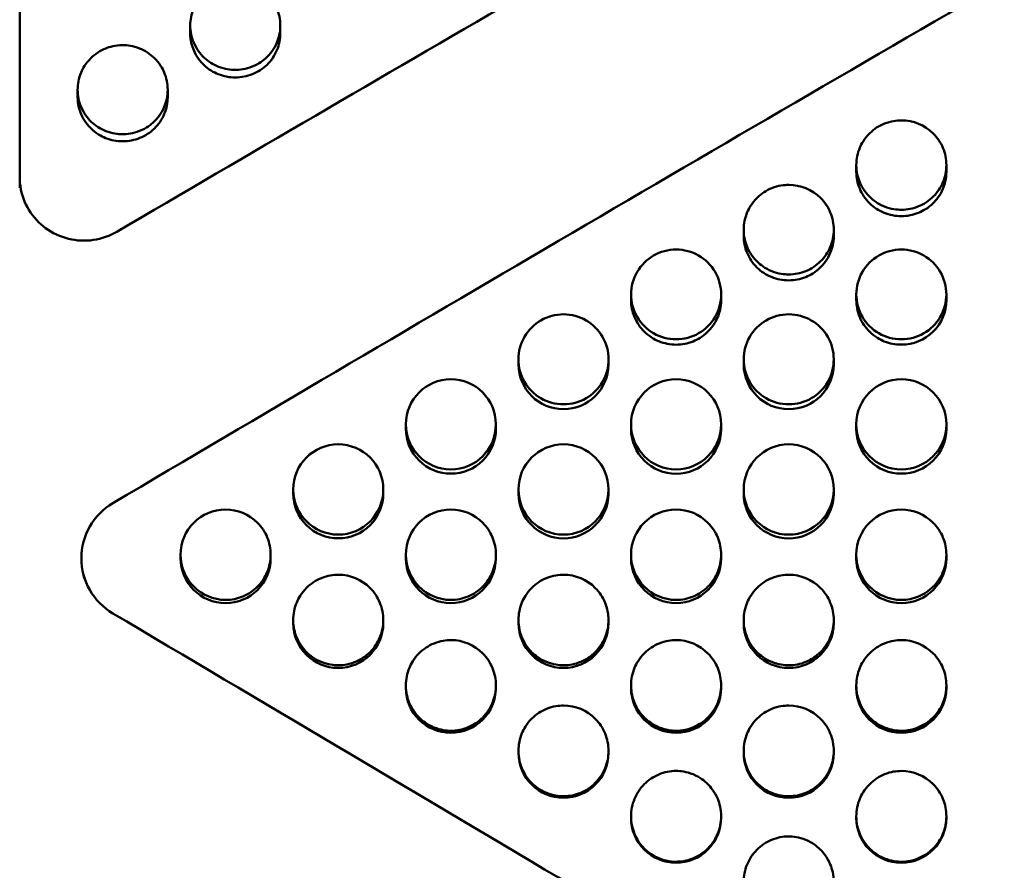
# Model space of a CAD drawing. Header units: millimetres. Extents: x 0 to 420, y 0 to 297.
# Tile 51 of 93: x 188.47 to 196.12, y 176.51 to 183.11. Entities that reach past the tile are written whole.
import ezdxf

# ---------------------------------------------------------------- set-up
doc = ezdxf.new("R2010")
doc.units = ezdxf.units.MM
doc.header["$LTSCALE"] = 0.75
doc.layers.add('Visible', color=7, linetype='Continuous', lineweight=50)

msp = doc.modelspace()

# ---------------------------------------------------------------- linework, layer by layer
at = {"layer": 'Visible', "extrusion": (0, 1, 0)}
for p, q in [((188.4699, 188.9094), (188.4699, 181.891)), ((189.795, 183.0076), (189.795, 183.0693)), ((190.4948, 183.0694), (190.4948, 183.0077)), ((188.92, 182.5125), (188.92, 182.57)), ((189.6198, 182.5701), (189.6198, 182.5126)), ((194.97, 181.9321), (194.97, 181.9848)), ((195.6698, 181.9847), (195.6698, 181.932)), ((188.4699, 181.8096), (188.4699, 181.891)), ((194.095, 181.4342), (194.095, 181.4827)), ((194.7948, 181.4826), (194.7948, 181.4341)), ((193.22, 180.9351), (193.22, 180.9795)), ((193.9198, 180.9794), (193.9198, 180.935)), ((194.97, 180.9372), (194.97, 180.9816)), ((195.6698, 180.9815), (195.6698, 180.9371)), ((192.345, 180.4349), (192.345, 180.4752)), ((193.0448, 180.4751), (193.0448, 180.4349)), ((194.095, 180.4349), (194.095, 180.4752)), ((194.7948, 180.4751), (194.7948, 180.4349)), ((191.47, 179.936), (191.47, 179.9721)), ((192.1698, 179.972), (192.1698, 179.9359)), ((193.22, 179.9339), (193.22, 179.9699)), ((193.9198, 179.9698), (193.9198, 179.9338)), ((194.97, 179.936), (194.97, 179.9721)), ((195.6698, 179.972), (195.6698, 179.9359)), ((190.595, 179.4341), (190.595, 179.4659)), ((191.2948, 179.4658), (191.2948, 179.434)), ((192.345, 179.4319), (192.345, 179.4638)), ((193.0448, 179.4637), (193.0448, 179.4318)), ((194.095, 179.4319), (194.095, 179.4638)), ((194.7948, 179.4637), (194.7948, 179.4318)), ((189.72, 178.9292), (189.72, 178.9569)), ((190.4198, 178.9568), (190.4198, 178.9291)), ((191.47, 178.9292), (191.47, 178.9569)), ((192.1698, 178.9568), (192.1698, 178.9291)), ((193.22, 178.9292), (193.22, 178.9569)), ((193.9198, 178.9568), (193.9198, 178.9291)), ((194.97, 178.9292), (194.97, 178.9569)), ((195.6698, 178.9568), (195.6698, 178.9291)), ((190.595, 178.4259), (190.595, 178.4494)), ((191.2948, 178.4493), (191.2948, 178.4258)), ((192.345, 178.4259), (192.345, 178.4494)), ((193.0448, 178.4493), (193.0448, 178.4258)), ((194.095, 178.4259), (194.095, 178.4494)), ((194.7948, 178.4493), (194.7948, 178.4258)), ((191.47, 177.922), (191.47, 177.9413)), ((192.1698, 177.9412), (192.1698, 177.9219)), ((193.22, 177.922), (193.22, 177.9413)), ((193.9198, 177.9412), (193.9198, 177.9219)), ((194.97, 177.922), (194.97, 177.9413)), ((195.6698, 177.9412), (195.6698, 177.9219)), ((192.345, 177.4176), (192.345, 177.4327)), ((193.0448, 177.4326), (193.0448, 177.4176)), ((194.095, 177.4176), (194.095, 177.4327)), ((194.7948, 177.4326), (194.7948, 177.4176)), ((193.22, 176.9151), (193.22, 176.926)), ((193.9198, 176.9259), (193.9198, 176.915)), ((194.97, 176.9129), (194.97, 176.9238)), ((195.6698, 176.9237), (195.6698, 176.9128))]:
    msp.add_line(p, q, dxfattribs=at)
at = {"layer": 'Visible'}
for centre, radius, start, end in [((193.569, 180.9802), 0.3488, 89.85449, 270.14545), ((193.5708, 180.9802), 0.3488, 269.85075, 90.14938), ((195.319, 180.9803), 0.3488, 89.85038, 270.14965), ((195.3208, 180.9803), 0.3488, 269.85459, 90.14539), ((195.3219, 180.9379), 0.348, 269.67665, 359.86279), ((192.6947, 180.4759), 0.3496, 89.96015, 270.03988), ((192.6952, 180.4759), 0.3496, 269.95742, 90.04265), ((194.4446, 180.4759), 0.3496, 89.96004, 270.0399), ((194.4452, 180.4759), 0.3496, 269.95732, 90.04267), ((192.6937, 180.4377), 0.3487, 180.45497, 270.19818), ((192.6961, 180.4377), 0.3487, 269.8011, 359.53132), ((194.4437, 180.4377), 0.3487, 180.45476, 270.19838), ((194.4461, 180.4377), 0.3487, 269.80118, 359.53119), ((191.8202, 179.9708), 0.3502, 90.05313, 269.94685), ((191.8196, 179.9708), 0.3502, 270.05507, 89.94492), ((193.5702, 179.9707), 0.3502, 90.05515, 269.94497), ((193.5696, 179.9707), 0.3502, 270.05334, 89.94673), ((195.3202, 179.9708), 0.3502, 90.05301, 269.94698), ((195.3196, 179.9708), 0.3502, 270.05504, 89.94496), ((191.8185, 179.936), 0.3485, 180.00297, 270.22407), ((191.8212, 179.9361), 0.3486, 269.78379, 359.97212), ((193.569, 179.9363), 0.349, 180.40147, 270.1488), ((193.5708, 179.9363), 0.349, 269.85071, 359.58467), ((195.3185, 179.936), 0.3485, 180.0031, 270.22407), ((195.3212, 179.9361), 0.3486, 269.78396, 359.97227), ((190.9457, 179.4648), 0.3508, 90.13857, 269.86148), ((190.944, 179.4647), 0.3508, 270.13962, 89.86044), ((192.6958, 179.4646), 0.3508, 90.13967, 269.8605), ((192.694, 179.4646), 0.3508, 270.13871, 89.86134), ((194.4457, 179.4646), 0.3508, 90.13938, 269.86069), ((194.444, 179.4646), 0.3508, 270.1385, 89.86146), ((190.9438, 179.4338), 0.3488, 179.9572, 270.17923), ((190.9459, 179.4339), 0.3488, 269.82869, 0.01804), ((192.6943, 179.4341), 0.3493, 180.35419, 270.10498), ((192.6955, 179.4341), 0.3493, 269.89465, 359.63187), ((194.4443, 179.4341), 0.3493, 180.35405, 270.10537), ((194.4455, 179.4341), 0.3493, 269.89408, 359.6321), ((189.4459, 178.9301), 0.4967, 120.49365, 239.51026), ((190.0712, 178.9577), 0.3514, 90.21353, 269.78654), ((191.8212, 178.9577), 0.3514, 90.21357, 269.78654), ((193.5712, 178.9577), 0.3514, 90.21353, 269.78667), ((195.3212, 178.9577), 0.3514, 90.21325, 269.78683), ((190.0695, 178.9311), 0.3495, 180.31305, 270.06673), ((190.0703, 178.9311), 0.3495, 269.9326, 359.67314), ((191.8195, 178.9311), 0.3495, 180.31301, 270.06689), ((191.8203, 178.9311), 0.3495, 269.93256, 359.67333), ((193.5695, 178.9311), 0.3495, 180.3129, 270.0672), ((193.5703, 178.9311), 0.3495, 269.93225, 359.67338), ((195.3195, 178.9311), 0.3495, 180.31279, 270.0674), ((195.3203, 178.9311), 0.3495, 269.93195, 359.67343), ((190.9447, 178.4276), 0.3497, 180.27782, 270.03466), ((190.9451, 178.4276), 0.3497, 269.96471, 359.70842), ((192.6947, 178.4276), 0.3497, 180.27771, 270.03494), ((192.6951, 178.4276), 0.3497, 269.96467, 359.7084), ((194.4447, 178.4276), 0.3497, 180.27751, 270.03525), ((194.4451, 178.4276), 0.3497, 269.9641, 359.70869), ((191.8198, 177.9235), 0.3498, 180.24843, 270.00857), ((191.82, 177.9235), 0.3498, 269.99103, 359.73768), ((193.5698, 177.9235), 0.3498, 180.2483, 270.00882), ((193.57, 177.9235), 0.3498, 269.99078, 359.73782), ((195.3198, 177.9235), 0.3498, 180.24835, 270.00878), ((195.32, 177.9235), 0.3498, 269.99042, 359.738), ((192.695, 177.419), 0.35, 180.22497, 269.98826), ((192.6948, 177.419), 0.35, 270.01159, 359.76086), ((194.445, 177.419), 0.35, 180.22499, 269.9883), ((194.4448, 177.419), 0.3499, 270.01111, 359.76125), ((193.5696, 176.914), 0.3496, 179.81545, 270.04439), ((193.5701, 176.914), 0.3496, 269.9636, 0.15989), ((195.3201, 176.9142), 0.35, 180.20781, 269.97327), ((195.3197, 176.9142), 0.35, 270.02588, 359.7786)]:
    msp.add_arc(centre, radius, start, end, dxfattribs=at)
for points in [[(195.396, 185.0463), (193.3391, 183.8675), (191.2821, 182.6724), (189.2252, 181.4672)], [(196.1199, 183.4154), (193.8112, 182.077), (191.5025, 180.7216), (189.1938, 179.3581)], [(188.9711, 178.7763), (188.9675, 178.7925), (188.9639, 178.8086), (188.9604, 178.8247)], [(189.1938, 178.502), (191.5025, 177.1354), (193.8112, 175.7625), (196.1199, 174.3923)]]:
    msp.add_open_spline(points, degree=3, dxfattribs=at)
for points, knots in [([(190.1449, 183.4152), (190.087, 183.4153), (190.0428, 183.4018), (189.9708, 183.3732), (189.9318, 183.3476), (189.8568, 183.2746), (189.8346, 183.2334), (189.8028, 183.1578), (189.7952, 183.1121), (189.7949, 183.0241), (189.8039, 182.9799), (189.8441, 182.8858), (189.8739, 182.8486), (189.934, 182.7908), (189.9716, 182.7669), (190.0648, 182.7298), (190.109, 182.7246), (190.1449, 182.7247)], [-0.04806885, -0.04806885, -0.04806885, -0.04806885, -0.04611865, -0.04611865, -0.04318344, -0.04318344, -0.03948019, -0.03948019, -0.03376094, -0.03376094, -0.02744024, -0.02744024, -0.01987562, -0.01987562, -0.01075824, -0.01075824, -0.000001, -0.000001, -0.000001, -0.000001]), ([(190.1449, 182.7247), (190.1794, 182.7247), (190.2245, 182.7294), (190.3301, 182.7718), (190.3656, 182.8), (190.4127, 182.8458), (190.4443, 182.8821), (190.483, 182.9734), (190.4949, 183.0171), (190.4946, 183.1165), (190.4854, 183.1621), (190.4549, 183.2336), (190.4329, 183.2749), (190.3575, 183.348), (190.3187, 183.3733), (190.2265, 183.4098), (190.1807, 183.4151), (190.1449, 183.4152)], [-0.1685534, -0.1685534, -0.1685534, -0.1685534, -0.1359085, -0.1359085, -0.1024309, -0.1024309, -0.0703713, -0.0703713, -0.0499334, -0.0499334, -0.0321941, -0.0321941, -0.0201255, -0.0201255, -0.0107262, -0.0107262, -0.000001, -0.000001, -0.000001, -0.000001]), ([(189.795, 183.0076), (189.795, 182.9537), (189.8077, 182.9104), (189.8432, 182.8271), (189.8727, 182.7903), (189.9376, 182.7275), (189.9776, 182.7056), (190.0553, 182.6745), (190.099, 182.6658), (190.1449, 182.6658)], [-0.03876278, -0.03876278, -0.03876278, -0.03876278, -0.03341463, -0.03341463, -0.02519818, -0.02519818, -0.01376122, -0.01376122, 0, 0, 0, 0]), ([(190.1449, 182.6658), (190.1913, 182.6659), (190.2357, 182.6748), (190.3212, 182.7093), (190.3587, 182.7335), (190.4245, 182.7978), (190.4505, 182.8361), (190.4859, 182.9197), (190.4948, 182.9627), (190.4948, 183.0077)], [-0.12337301, -0.12337301, -0.12337301, -0.12337301, -0.10535263, -0.10535263, -0.08740871, -0.08740871, -0.06921209, -0.06921209, -0.05134457, -0.05134457, -0.05134457, -0.05134457]), ([(189.2699, 182.9169), (189.212, 182.917), (189.1678, 182.9036), (189.0958, 182.8748), (189.0568, 182.8492), (188.9818, 182.776), (188.9596, 182.7346), (188.9278, 182.6589), (188.9202, 182.613), (188.9199, 182.5248), (188.9289, 182.4804), (188.9691, 182.386), (188.9989, 182.3488), (189.059, 182.2907), (189.0967, 182.2668), (189.1898, 182.2296), (189.234, 182.2244), (189.2699, 182.2245)], [-0.0480686, -0.0480686, -0.0480686, -0.0480686, -0.04611828, -0.04611828, -0.04318314, -0.04318314, -0.03947996, -0.03947996, -0.03376085, -0.03376085, -0.02744043, -0.02744043, -0.01987596, -0.01987596, -0.01075833, -0.01075833, -0.000001, -0.000001, -0.000001, -0.000001]), ([(189.2699, 182.2245), (189.3044, 182.2245), (189.3495, 182.2293), (189.4551, 182.2717), (189.4906, 182.3), (189.5377, 182.3459), (189.5693, 182.3824), (189.608, 182.4739), (189.6199, 182.5177), (189.6196, 182.6174), (189.6104, 182.6631), (189.5799, 182.7348), (189.5579, 182.7762), (189.4825, 182.8495), (189.4437, 182.8749), (189.3515, 182.9116), (189.3057, 182.9169), (189.2699, 182.9169)], [-0.1685848, -0.1685848, -0.1685848, -0.1685848, -0.1359358, -0.1359358, -0.1024526, -0.1024526, -0.0703857, -0.0703857, -0.049943, -0.049943, -0.0321992, -0.0321992, -0.0201283, -0.0201283, -0.0107274, -0.0107274, -0.000001, -0.000001, -0.000001, -0.000001]), ([(188.92, 182.5125), (188.92, 182.4585), (188.9327, 182.415), (188.9682, 182.3315), (188.9977, 182.2946), (189.0626, 182.2316), (189.1026, 182.2096), (189.1803, 182.1785), (189.224, 182.1697), (189.2699, 182.1698)], [-0.03876288, -0.03876288, -0.03876288, -0.03876288, -0.03341451, -0.03341451, -0.02519807, -0.02519807, -0.01376109, -0.01376109, 0, 0, 0, 0]), ([(189.2699, 182.1698), (189.3163, 182.1699), (189.3607, 182.1787), (189.4462, 182.2134), (189.4837, 182.2376), (189.5495, 182.3021), (189.5755, 182.3405), (189.6109, 182.4243), (189.6198, 182.4675), (189.6198, 182.5126)], [-0.12338924, -0.12338924, -0.12338924, -0.12338924, -0.10536655, -0.10536655, -0.08742006, -0.08742006, -0.06922112, -0.06922112, -0.05135126, -0.05135126, -0.05135126, -0.05135126]), ([(195.3199, 181.6381), (195.2854, 181.6381), (195.2403, 181.6429), (195.1347, 181.6855), (195.0991, 181.7139), (195.0521, 181.7599), (195.0205, 181.7965), (194.9818, 181.8882), (194.9699, 181.9322), (194.9702, 182.0322), (194.9794, 182.0781), (195.0099, 182.15), (195.0319, 182.1915), (195.1073, 182.2651), (195.1461, 182.2905), (195.2382, 182.3273), (195.2841, 182.3326), (195.3199, 182.3327)], [-0.1685905, -0.1685905, -0.1685905, -0.1685905, -0.1359418, -0.1359418, -0.1024572, -0.1024572, -0.0703865, -0.0703865, -0.049943, -0.049943, -0.0321995, -0.0321995, -0.0201285, -0.0201285, -0.0107276, -0.0107276, -0.000001, -0.000001, -0.000001, -0.000001]), ([(195.3199, 182.3327), (195.4135, 182.3328), (195.5011, 182.2965), (195.5673, 182.2312), (195.6003, 182.1985), (195.6255, 182.1612), (195.6431, 182.1187), (195.6607, 182.0763), (195.6696, 182.0317), (195.6698, 181.9858), (195.6699, 181.9399), (195.661, 181.8956), (195.6431, 181.8529), (195.6252, 181.8102), (195.5997, 181.7723), (195.5673, 181.74), (195.535, 181.7077), (195.4973, 181.6827), (195.4538, 181.6648), (195.4102, 181.6469), (195.3659, 181.638), (195.3199, 181.6381)], [0.5, 0.5, 0.5, 0.5, 0.625, 0.625, 0.625, 0.6875, 0.6875, 0.6875, 0.75, 0.75, 0.75, 0.8125, 0.8125, 0.8125, 0.875, 0.875, 0.875, 0.9375, 0.9375, 0.9375, 1, 1, 1, 1]), ([(194.97, 181.9321), (194.97, 181.8868), (194.9789, 181.8436), (195.0143, 181.7595), (195.0403, 181.7209), (195.1061, 181.6563), (195.1436, 181.632), (195.2291, 181.5972), (195.2735, 181.5883), (195.3199, 181.5883)], [0.05135306, 0.05135306, 0.05135306, 0.05135306, 0.06922425, 0.06922425, 0.08742447, 0.08742447, 0.10537234, 0.10537234, 0.1233962, 0.1233962, 0.1233962, 0.1233962]), ([(195.3199, 181.5883), (195.3658, 181.5882), (195.4095, 181.597), (195.4872, 181.6282), (195.5272, 181.6503), (195.5921, 181.7134), (195.6215, 181.7504), (195.657, 181.8342), (195.6698, 181.8778), (195.6698, 181.932)], [0, 0, 0, 0, 0.01376086, 0.01376086, 0.02519823, 0.02519823, 0.03341512, 0.03341512, 0.03876478, 0.03876478, 0.03876478, 0.03876478]), ([(188.4699, 181.891), (188.4699, 181.8292), (188.4824, 181.7632), (188.5335, 181.6418), (188.5719, 181.5863), (188.6607, 181.4988), (188.717, 181.4608), (188.8401, 181.4104), (188.9071, 181.398), (189.0327, 181.398), (189.0996, 181.4104), (189.1833, 181.4446), (189.2047, 181.4553), (189.2252, 181.4672)], [0.0753438, 0.0753438, 0.0753438, 0.0753438, 0.0941786, 0.0941786, 0.1130134, 0.1130134, 0.1318479, 0.1318479, 0.1506823, 0.1506823, 0.1695167, 0.1695167, 0.1762713, 0.1762713, 0.1762713, 0.1762713]), ([(194.4449, 181.1352), (194.4104, 181.1352), (194.3653, 181.14), (194.2597, 181.1827), (194.2242, 181.2112), (194.1771, 181.2573), (194.1455, 181.2939), (194.1068, 181.3859), (194.0949, 181.43), (194.0952, 181.5303), (194.1044, 181.5762), (194.1349, 181.6483), (194.1569, 181.6899), (194.2323, 181.7637), (194.2711, 181.7892), (194.3632, 181.8261), (194.4091, 181.8314), (194.4449, 181.8315)], [-0.1686053, -0.1686053, -0.1686053, -0.1686053, -0.1359499, -0.1359499, -0.1024604, -0.1024604, -0.0703879, -0.0703879, -0.0499437, -0.0499437, -0.0321998, -0.0321998, -0.0201287, -0.0201287, -0.0107277, -0.0107277, -0.000001, -0.000001, -0.000001, -0.000001]), ([(194.4449, 181.8315), (194.5385, 181.8316), (194.6261, 181.7952), (194.6923, 181.7297), (194.7253, 181.6969), (194.7506, 181.6596), (194.7681, 181.617), (194.7857, 181.5744), (194.7946, 181.5297), (194.7948, 181.4837), (194.7949, 181.4377), (194.786, 181.3933), (194.7681, 181.3505), (194.7502, 181.3077), (194.7247, 181.2697), (194.6923, 181.2373), (194.66, 181.2049), (194.6223, 181.1799), (194.5788, 181.162), (194.5352, 181.144), (194.4909, 181.1351), (194.4449, 181.1352)], [0.5, 0.5, 0.5, 0.5, 0.625, 0.625, 0.625, 0.6875, 0.6875, 0.6875, 0.75, 0.75, 0.75, 0.8125, 0.8125, 0.8125, 0.875, 0.875, 0.875, 0.9375, 0.9375, 0.9375, 1, 1, 1, 1]), ([(194.095, 181.4342), (194.095, 181.3888), (194.1039, 181.3454), (194.1393, 181.2611), (194.1653, 181.2225), (194.2311, 181.1577), (194.2686, 181.1333), (194.3541, 181.0985), (194.3985, 181.0896), (194.4449, 181.0895)], [0.05135363, 0.05135363, 0.05135363, 0.05135363, 0.06922512, 0.06922512, 0.08742558, 0.08742558, 0.10537377, 0.10537377, 0.12339799, 0.12339799, 0.12339799, 0.12339799]), ([(194.4449, 181.0895), (194.4908, 181.0894), (194.5345, 181.0982), (194.6122, 181.1295), (194.6522, 181.1517), (194.7171, 181.215), (194.7465, 181.2521), (194.782, 181.336), (194.7948, 181.3797), (194.7948, 181.4341)], [0, 0, 0, 0, 0.01376109, 0.01376109, 0.0251976, 0.0251976, 0.03341377, 0.03341377, 0.03876108, 0.03876108, 0.03876108, 0.03876108]), ([(193.22, 180.9351), (193.22, 180.8896), (193.2289, 180.8461), (193.2643, 180.7617), (193.2903, 180.723), (193.3561, 180.658), (193.3936, 180.6336), (193.4791, 180.5987), (193.5235, 180.5898), (193.5699, 180.5897)], [0.05135861, 0.05135861, 0.05135861, 0.05135861, 0.06923154, 0.06923154, 0.08743353, 0.08743353, 0.10538322, 0.10538322, 0.12340896, 0.12340896, 0.12340896, 0.12340896]), ([(193.5699, 180.5897), (193.6158, 180.5896), (193.6595, 180.5984), (193.7372, 180.6298), (193.7772, 180.652), (193.8421, 180.7154), (193.8715, 180.7526), (193.907, 180.8367), (193.9198, 180.8805), (193.9198, 180.935)], [0, 0, 0, 0, 0.01376117, 0.01376117, 0.02519738, 0.02519738, 0.03341314, 0.03341314, 0.0387594, 0.0387594, 0.0387594, 0.0387594]), ([(194.97, 180.9372), (194.97, 180.9368), (194.97, 180.9365), (194.9701, 180.8962), (194.9771, 180.8505), (195.0143, 180.761), (195.0395, 180.7239), (195.1146, 180.6498), (195.1571, 180.6278), (195.2297, 180.5984), (195.2744, 180.5899), (195.3199, 180.5899)], [0.03876109, 0.03876109, 0.03876109, 0.03876109, 0.03879564, 0.03879564, 0.04271156, 0.04271156, 0.04624536, 0.04624536, 0.05079149, 0.05079149, 0.05704143, 0.05704143, 0.05704143, 0.05704143]), ([(190.0699, 179.3089), (190.1635, 179.3091), (190.2511, 179.2723), (190.3173, 179.2062), (190.3503, 179.1731), (190.3756, 179.1354), (190.3932, 179.0924), (190.4108, 179.0494), (190.4196, 179.0043), (190.4198, 178.9579), (190.4199, 178.9115), (190.411, 178.8667), (190.3931, 178.8235), (190.3752, 178.7803), (190.3497, 178.742), (190.3173, 178.7094), (190.285, 178.6767), (190.2473, 178.6514), (190.2038, 178.6334), (190.1603, 178.6153), (190.1159, 178.6063), (190.0699, 178.6064)], [0.5, 0.5, 0.5, 0.5, 0.625, 0.625, 0.625, 0.6875, 0.6875, 0.6875, 0.75, 0.75, 0.75, 0.8125, 0.8125, 0.8125, 0.875, 0.875, 0.875, 0.9375, 0.9375, 0.9375, 1, 1, 1, 1]), ([(191.8199, 179.3089), (191.9135, 179.3091), (192.0011, 179.2723), (192.0673, 179.2062), (192.1003, 179.1731), (192.1256, 179.1354), (192.1432, 179.0924), (192.1608, 179.0494), (192.1696, 179.0043), (192.1698, 178.9579), (192.1699, 178.9115), (192.161, 178.8667), (192.1431, 178.8235), (192.1252, 178.7803), (192.0997, 178.742), (192.0673, 178.7094), (192.035, 178.6767), (191.9973, 178.6514), (191.9538, 178.6334), (191.9103, 178.6153), (191.8659, 178.6063), (191.8199, 178.6064)], [0.5, 0.5, 0.5, 0.5, 0.625, 0.625, 0.625, 0.6875, 0.6875, 0.6875, 0.75, 0.75, 0.75, 0.8125, 0.8125, 0.8125, 0.875, 0.875, 0.875, 0.9375, 0.9375, 0.9375, 1, 1, 1, 1]), ([(193.5699, 179.3089), (193.6635, 179.3091), (193.7511, 179.2723), (193.8173, 179.2062), (193.8503, 179.1731), (193.8756, 179.1354), (193.8932, 179.0924), (193.9107, 179.0494), (193.9196, 179.0043), (193.9198, 178.9579), (193.9199, 178.9115), (193.911, 178.8667), (193.8931, 178.8235), (193.8752, 178.7803), (193.8497, 178.742), (193.8173, 178.7094), (193.785, 178.6767), (193.7473, 178.6514), (193.7038, 178.6334), (193.6602, 178.6153), (193.6159, 178.6063), (193.5699, 178.6064)], [0.5, 0.5, 0.5, 0.5, 0.625, 0.625, 0.625, 0.6875, 0.6875, 0.6875, 0.75, 0.75, 0.75, 0.8125, 0.8125, 0.8125, 0.875, 0.875, 0.875, 0.9375, 0.9375, 0.9375, 1, 1, 1, 1]), ([(195.3199, 179.3089), (195.4135, 179.3091), (195.5011, 179.2723), (195.5673, 179.2062), (195.6003, 179.1731), (195.6255, 179.1354), (195.6431, 179.0924), (195.6607, 179.0494), (195.6696, 179.0043), (195.6698, 178.9579), (195.6699, 178.9115), (195.661, 178.8667), (195.6431, 178.8235), (195.6252, 178.7803), (195.5997, 178.742), (195.5673, 178.7094), (195.535, 178.6767), (195.4973, 178.6514), (195.4538, 178.6334), (195.4102, 178.6153), (195.3659, 178.6063), (195.3199, 178.6064)], [0.5, 0.5, 0.5, 0.5, 0.625, 0.625, 0.625, 0.6875, 0.6875, 0.6875, 0.75, 0.75, 0.75, 0.8125, 0.8125, 0.8125, 0.875, 0.875, 0.875, 0.9375, 0.9375, 0.9375, 1, 1, 1, 1]), ([(190.9449, 178.0984), (190.9104, 178.0985), (190.8653, 178.1033), (190.7597, 178.1464), (190.7242, 178.1751), (190.6771, 178.2217), (190.6455, 178.2587), (190.6068, 178.3516), (190.5949, 178.3961), (190.5952, 178.4974), (190.6044, 178.5439), (190.6349, 178.6167), (190.6569, 178.6588), (190.7323, 178.7333), (190.7711, 178.7591), (190.8633, 178.7964), (190.9091, 178.8018), (190.9449, 178.8019)], [-0.1685859, -0.1685859, -0.1685859, -0.1685859, -0.1359389, -0.1359389, -0.1024566, -0.1024566, -0.0703889, -0.0703889, -0.0499456, -0.0499456, -0.032201, -0.032201, -0.0201293, -0.0201293, -0.0107278, -0.0107278, -0.000001, -0.000001, -0.000001, -0.000001]), ([(190.9449, 178.8019), (191.0385, 178.802), (191.1261, 178.7652), (191.1923, 178.6989), (191.2253, 178.6658), (191.2506, 178.6281), (191.2682, 178.585), (191.2858, 178.542), (191.2946, 178.4968), (191.2948, 178.4504), (191.2949, 178.4039), (191.286, 178.3591), (191.2681, 178.3159), (191.2502, 178.2726), (191.2247, 178.2343), (191.1923, 178.2016), (191.16, 178.1689), (191.1223, 178.1436), (191.0788, 178.1255), (191.0353, 178.1074), (190.9909, 178.0984), (190.9449, 178.0984)], [0.5, 0.5, 0.5, 0.5, 0.625, 0.625, 0.625, 0.6875, 0.6875, 0.6875, 0.75, 0.75, 0.75, 0.8125, 0.8125, 0.8125, 0.875, 0.875, 0.875, 0.9375, 0.9375, 0.9375, 1, 1, 1, 1]), ([(192.6949, 178.0984), (192.6604, 178.0985), (192.6153, 178.1033), (192.5097, 178.1464), (192.4742, 178.1751), (192.4271, 178.2217), (192.3955, 178.2587), (192.3568, 178.3516), (192.3449, 178.3962), (192.3452, 178.4974), (192.3544, 178.5439), (192.3849, 178.6167), (192.4069, 178.6588), (192.4823, 178.7333), (192.5211, 178.7591), (192.6132, 178.7964), (192.6591, 178.8018), (192.6949, 178.8019)], [-0.1686287, -0.1686287, -0.1686287, -0.1686287, -0.1359729, -0.1359729, -0.1024831, -0.1024831, -0.0704104, -0.0704104, -0.0499615, -0.0499615, -0.0322109, -0.0322109, -0.020135, -0.020135, -0.0107302, -0.0107302, -0.000001, -0.000001, -0.000001, -0.000001]), ([(192.6949, 178.8019), (192.7885, 178.802), (192.8761, 178.7652), (192.9423, 178.6989), (192.9753, 178.6658), (193.0006, 178.6281), (193.0182, 178.585), (193.0358, 178.542), (193.0446, 178.4968), (193.0448, 178.4504), (193.0449, 178.4039), (193.036, 178.3591), (193.0181, 178.3159), (193.0002, 178.2726), (192.9747, 178.2343), (192.9423, 178.2016), (192.91, 178.1689), (192.8723, 178.1436), (192.8288, 178.1255), (192.7852, 178.1074), (192.7409, 178.0984), (192.6949, 178.0984)], [0.5, 0.5, 0.5, 0.5, 0.625, 0.625, 0.625, 0.6875, 0.6875, 0.6875, 0.75, 0.75, 0.75, 0.8125, 0.8125, 0.8125, 0.875, 0.875, 0.875, 0.9375, 0.9375, 0.9375, 1, 1, 1, 1]), ([(194.4449, 178.0984), (194.4104, 178.0985), (194.3653, 178.1033), (194.2597, 178.1464), (194.2242, 178.1751), (194.1771, 178.2217), (194.1455, 178.2587), (194.1068, 178.3516), (194.0949, 178.3961), (194.0952, 178.4974), (194.1044, 178.5439), (194.1349, 178.6167), (194.1569, 178.6588), (194.2323, 178.7333), (194.2711, 178.7591), (194.3633, 178.7964), (194.4091, 178.8018), (194.4449, 178.8019)], [-0.1685939, -0.1685939, -0.1685939, -0.1685939, -0.1359364, -0.1359364, -0.1024489, -0.1024489, -0.0703838, -0.0703838, -0.0499416, -0.0499416, -0.0321984, -0.0321984, -0.0201278, -0.0201278, -0.0107272, -0.0107272, -0.000001, -0.000001, -0.000001, -0.000001]), ([(194.4449, 178.8019), (194.5385, 178.802), (194.6261, 178.7652), (194.6923, 178.6989), (194.7253, 178.6658), (194.7506, 178.6281), (194.7681, 178.585), (194.7857, 178.542), (194.7946, 178.4968), (194.7948, 178.4504), (194.7949, 178.4039), (194.786, 178.3591), (194.7681, 178.3159), (194.7502, 178.2726), (194.7247, 178.2343), (194.6923, 178.2016), (194.66, 178.1689), (194.6223, 178.1436), (194.5788, 178.1255), (194.5352, 178.1074), (194.4909, 178.0984), (194.4449, 178.0984)], [0.5, 0.5, 0.5, 0.5, 0.625, 0.625, 0.625, 0.6875, 0.6875, 0.6875, 0.75, 0.75, 0.75, 0.8125, 0.8125, 0.8125, 0.875, 0.875, 0.875, 0.9375, 0.9375, 0.9375, 1, 1, 1, 1]), ([(191.8199, 177.59), (191.7854, 177.5901), (191.7403, 177.5949), (191.6347, 177.638), (191.5992, 177.6668), (191.5521, 177.7134), (191.5205, 177.7504), (191.4818, 177.8434), (191.4699, 177.888), (191.4702, 177.9894), (191.4794, 178.0359), (191.5099, 178.1088), (191.5319, 178.1509), (191.6073, 178.2255), (191.6461, 178.2513), (191.7383, 178.2887), (191.7841, 178.2941), (191.8199, 178.2941)], [-0.1686134, -0.1686134, -0.1686134, -0.1686134, -0.1359597, -0.1359597, -0.1024719, -0.1024719, -0.0704006, -0.0704006, -0.0499541, -0.0499541, -0.0322066, -0.0322066, -0.0201326, -0.0201326, -0.0107292, -0.0107292, -0.000001, -0.000001, -0.000001, -0.000001]), ([(191.8199, 178.2941), (191.9135, 178.2943), (192.0011, 178.2574), (192.0673, 178.1911), (192.1003, 178.158), (192.1256, 178.1202), (192.1432, 178.0771), (192.1608, 178.034), (192.1696, 177.9888), (192.1698, 177.9423), (192.1699, 177.8957), (192.161, 177.8509), (192.1431, 177.8076), (192.1252, 177.7643), (192.0997, 177.726), (192.0673, 177.6932), (192.035, 177.6605), (191.9973, 177.6352), (191.9538, 177.6171), (191.9103, 177.599), (191.8659, 177.5899), (191.8199, 177.59)], [0.5, 0.5, 0.5, 0.5, 0.625, 0.625, 0.625, 0.6875, 0.6875, 0.6875, 0.75, 0.75, 0.75, 0.8125, 0.8125, 0.8125, 0.875, 0.875, 0.875, 0.9375, 0.9375, 0.9375, 1, 1, 1, 1]), ([(193.5699, 177.59), (193.5354, 177.5901), (193.4903, 177.5949), (193.3847, 177.638), (193.3492, 177.6668), (193.3021, 177.7134), (193.2705, 177.7504), (193.2318, 177.8434), (193.2199, 177.888), (193.2202, 177.9894), (193.2294, 178.0359), (193.2599, 178.1088), (193.2819, 178.1509), (193.3573, 178.2255), (193.3961, 178.2513), (193.4882, 178.2887), (193.5341, 178.2941), (193.5699, 178.2941)], [-0.1686453, -0.1686453, -0.1686453, -0.1686453, -0.1359829, -0.1359829, -0.1024884, -0.1024884, -0.0704138, -0.0704138, -0.0499636, -0.0499636, -0.0322121, -0.0322121, -0.0201357, -0.0201357, -0.0107305, -0.0107305, -0.000001, -0.000001, -0.000001, -0.000001]), ([(193.5699, 178.2941), (193.6635, 178.2943), (193.7511, 178.2574), (193.8173, 178.1911), (193.8503, 178.158), (193.8756, 178.1202), (193.8932, 178.0771), (193.9107, 178.034), (193.9196, 177.9888), (193.9198, 177.9423), (193.9199, 177.8957), (193.911, 177.8509), (193.8931, 177.8076), (193.8752, 177.7643), (193.8497, 177.726), (193.8173, 177.6932), (193.785, 177.6605), (193.7473, 177.6352), (193.7038, 177.6171), (193.6602, 177.599), (193.6159, 177.5899), (193.5699, 177.59)], [0.5, 0.5, 0.5, 0.5, 0.625, 0.625, 0.625, 0.6875, 0.6875, 0.6875, 0.75, 0.75, 0.75, 0.8125, 0.8125, 0.8125, 0.875, 0.875, 0.875, 0.9375, 0.9375, 0.9375, 1, 1, 1, 1]), ([(195.3199, 177.59), (195.2854, 177.5901), (195.2403, 177.5949), (195.1347, 177.638), (195.0992, 177.6668), (195.0521, 177.7134), (195.0205, 177.7504), (194.9818, 177.8434), (194.9699, 177.888), (194.9702, 177.9894), (194.9794, 178.0359), (195.0099, 178.1088), (195.0319, 178.1509), (195.1073, 178.2255), (195.1461, 178.2513), (195.2383, 178.2887), (195.2841, 178.2941), (195.3199, 178.2941)], [-0.1685636, -0.1685636, -0.1685636, -0.1685636, -0.1359122, -0.1359122, -0.1024307, -0.1024307, -0.0703707, -0.0703707, -0.0499327, -0.0499327, -0.0321935, -0.0321935, -0.0201252, -0.0201252, -0.0107261, -0.0107261, -0.000001, -0.000001, -0.000001, -0.000001]), ([(195.3199, 178.2941), (195.4135, 178.2943), (195.5011, 178.2574), (195.5673, 178.1911), (195.6003, 178.158), (195.6255, 178.1202), (195.6431, 178.0771), (195.6607, 178.034), (195.6696, 177.9888), (195.6698, 177.9423), (195.6699, 177.8957), (195.661, 177.8509), (195.6431, 177.8076), (195.6252, 177.7643), (195.5997, 177.726), (195.5673, 177.6932), (195.535, 177.6605), (195.4973, 177.6352), (195.4538, 177.6171), (195.4102, 177.599), (195.3659, 177.5899), (195.3199, 177.59)], [0.5, 0.5, 0.5, 0.5, 0.625, 0.625, 0.625, 0.6875, 0.6875, 0.6875, 0.75, 0.75, 0.75, 0.8125, 0.8125, 0.8125, 0.875, 0.875, 0.875, 0.9375, 0.9375, 0.9375, 1, 1, 1, 1]), ([(192.6949, 177.7859), (192.7885, 177.786), (192.8761, 177.7491), (192.9423, 177.6828), (192.9753, 177.6496), (193.0006, 177.6118), (193.0182, 177.5686), (193.0358, 177.5255), (193.0446, 177.4803), (193.0448, 177.4337), (193.0449, 177.3871), (193.036, 177.3423), (193.0181, 177.299), (193.0002, 177.2556), (192.9747, 177.2172), (192.9423, 177.1845), (192.91, 177.1517), (192.8723, 177.1264), (192.8288, 177.1083), (192.7852, 177.0902), (192.7409, 177.0811), (192.6949, 177.0812)], [0.5, 0.5, 0.5, 0.5, 0.625, 0.625, 0.625, 0.6875, 0.6875, 0.6875, 0.75, 0.75, 0.75, 0.8125, 0.8125, 0.8125, 0.875, 0.875, 0.875, 0.9375, 0.9375, 0.9375, 1, 1, 1, 1]), ([(194.4449, 177.7859), (194.5385, 177.786), (194.6261, 177.7491), (194.6923, 177.6828), (194.7253, 177.6496), (194.7506, 177.6118), (194.7681, 177.5686), (194.7857, 177.5255), (194.7946, 177.4803), (194.7948, 177.4337), (194.7949, 177.3871), (194.786, 177.3423), (194.7681, 177.299), (194.7502, 177.2556), (194.7247, 177.2172), (194.6923, 177.1845), (194.66, 177.1517), (194.6223, 177.1264), (194.5788, 177.1083), (194.5352, 177.0902), (194.4909, 177.0811), (194.4449, 177.0812)], [0.5, 0.5, 0.5, 0.5, 0.625, 0.625, 0.625, 0.6875, 0.6875, 0.6875, 0.75, 0.75, 0.75, 0.8125, 0.8125, 0.8125, 0.875, 0.875, 0.875, 0.9375, 0.9375, 0.9375, 1, 1, 1, 1]), ([(192.6949, 177.0812), (192.6604, 177.0813), (192.6153, 177.0861), (192.5097, 177.1292), (192.4742, 177.158), (192.4271, 177.2047), (192.3955, 177.2417), (192.3568, 177.3348), (192.3449, 177.3794), (192.3452, 177.4808), (192.3544, 177.5274), (192.3849, 177.6004), (192.4069, 177.6425), (192.4823, 177.7172), (192.5211, 177.743), (192.6133, 177.7804), (192.6591, 177.7858), (192.6949, 177.7859)], [-0.1686064, -0.1686064, -0.1686064, -0.1686064, -0.1359526, -0.1359526, -0.1024654, -0.1024654, -0.0703958, -0.0703958, -0.0499505, -0.0499505, -0.0322041, -0.0322041, -0.0201312, -0.0201312, -0.0107286, -0.0107286, -0.000001, -0.000001, -0.000001, -0.000001]), ([(194.4449, 177.0812), (194.4104, 177.0813), (194.3653, 177.0861), (194.2597, 177.1292), (194.2242, 177.158), (194.1771, 177.2047), (194.1455, 177.2417), (194.1068, 177.3348), (194.0949, 177.3794), (194.0952, 177.4808), (194.1044, 177.5274), (194.1349, 177.6004), (194.1569, 177.6425), (194.2323, 177.7172), (194.2711, 177.743), (194.3633, 177.7804), (194.4091, 177.7858), (194.4449, 177.7859)], [-0.1685718, -0.1685718, -0.1685718, -0.1685718, -0.1359211, -0.1359211, -0.10244, -0.10244, -0.0703798, -0.0703798, -0.0499397, -0.0499397, -0.0321978, -0.0321978, -0.0201275, -0.0201275, -0.010727, -0.010727, -0.000001, -0.000001, -0.000001, -0.000001]), ([(193.5699, 176.5723), (193.4763, 176.5722), (193.3887, 176.6092), (193.3225, 176.6756), (193.2895, 176.7088), (193.2642, 176.7467), (193.2466, 176.7899), (193.229, 176.833), (193.2202, 176.8783), (193.22, 176.9249), (193.2199, 176.9715), (193.2288, 177.0164), (193.2467, 177.0597), (193.2646, 177.103), (193.2901, 177.1414), (193.3225, 177.1742), (193.3548, 177.2069), (193.3925, 177.2323), (193.436, 177.2504), (193.4795, 177.2685), (193.5239, 177.2775), (193.5699, 177.2775)], [0.5, 0.5, 0.5, 0.5, 0.625, 0.625, 0.625, 0.6875, 0.6875, 0.6875, 0.75, 0.75, 0.75, 0.8125, 0.8125, 0.8125, 0.875, 0.875, 0.875, 0.9375, 0.9375, 0.9375, 1, 1, 1, 1]), ([(193.5699, 177.2775), (193.6044, 177.2774), (193.6495, 177.2726), (193.7551, 177.2294), (193.7906, 177.2007), (193.8377, 177.154), (193.8693, 177.117), (193.908, 177.0239), (193.9199, 176.9792), (193.9196, 176.8777), (193.9104, 176.8311), (193.8799, 176.7581), (193.8579, 176.7159), (193.7825, 176.6411), (193.7437, 176.6152), (193.6515, 176.5778), (193.6056, 176.5724), (193.5699, 176.5723)], [-0.1685783, -0.1685783, -0.1685783, -0.1685783, -0.1359279, -0.1359279, -0.1024438, -0.1024438, -0.0703764, -0.0703764, -0.0499353, -0.0499353, -0.0321943, -0.0321943, -0.0201255, -0.0201255, -0.0107263, -0.0107263, -0.000001, -0.000001, -0.000001, -0.000001]), ([(195.3199, 176.5721), (195.2854, 176.5722), (195.2403, 176.577), (195.1347, 176.6202), (195.0992, 176.6489), (195.0521, 176.6956), (195.0205, 176.7327), (194.9818, 176.8258), (194.9699, 176.8705), (194.9702, 176.972), (194.9794, 177.0185), (195.0099, 177.0916), (195.0319, 177.1337), (195.1073, 177.2085), (195.1461, 177.2343), (195.2383, 177.2717), (195.2841, 177.2772), (195.3199, 177.2772)], [-0.1685689, -0.1685689, -0.1685689, -0.1685689, -0.13592, -0.13592, -0.1024388, -0.1024388, -0.0703761, -0.0703761, -0.0499365, -0.0499365, -0.0321959, -0.0321959, -0.0201265, -0.0201265, -0.0107267, -0.0107267, -0.000001, -0.000001, -0.000001, -0.000001]), ([(195.3199, 177.2772), (195.4135, 177.2774), (195.5011, 177.2404), (195.5673, 177.174), (195.6003, 177.1408), (195.6255, 177.103), (195.6431, 177.0598), (195.6607, 177.0167), (195.6696, 176.9714), (195.6698, 176.9248), (195.6699, 176.8782), (195.661, 176.8333), (195.6431, 176.79), (195.6252, 176.7466), (195.5997, 176.7082), (195.5673, 176.6754), (195.535, 176.6427), (195.4973, 176.6173), (195.4538, 176.5992), (195.4102, 176.5811), (195.3659, 176.572), (195.3199, 176.5721)], [0.5, 0.5, 0.5, 0.5, 0.625, 0.625, 0.625, 0.6875, 0.6875, 0.6875, 0.75, 0.75, 0.75, 0.8125, 0.8125, 0.8125, 0.875, 0.875, 0.875, 0.9375, 0.9375, 0.9375, 1, 1, 1, 1]), ([(194.4449, 176.0631), (194.3513, 176.0629), (194.2637, 176.0999), (194.1975, 176.1663), (194.1645, 176.1996), (194.1392, 176.2375), (194.1216, 176.2806), (194.104, 176.3238), (194.0952, 176.3691), (194.095, 176.4157), (194.0949, 176.4623), (194.1038, 176.5072), (194.1217, 176.5506), (194.1396, 176.5939), (194.1651, 176.6324), (194.1975, 176.6651), (194.2298, 176.6979), (194.2675, 176.7233), (194.311, 176.7414), (194.3545, 176.7595), (194.3989, 176.7685), (194.4449, 176.7685)], [0.5, 0.5, 0.5, 0.5, 0.625, 0.625, 0.625, 0.6875, 0.6875, 0.6875, 0.75, 0.75, 0.75, 0.8125, 0.8125, 0.8125, 0.875, 0.875, 0.875, 0.9375, 0.9375, 0.9375, 1, 1, 1, 1]), ([(194.4449, 176.7685), (194.4794, 176.7684), (194.5245, 176.7636), (194.6301, 176.7204), (194.6656, 176.6916), (194.7127, 176.6449), (194.7443, 176.6079), (194.783, 176.5148), (194.7949, 176.4701), (194.7946, 176.3685), (194.7854, 176.3219), (194.7549, 176.2488), (194.7329, 176.2067), (194.6575, 176.1319), (194.6187, 176.106), (194.5265, 176.0685), (194.4807, 176.0631), (194.4449, 176.0631)], [-0.1685961, -0.1685961, -0.1685961, -0.1685961, -0.1359437, -0.1359437, -0.1024568, -0.1024568, -0.0703861, -0.0703861, -0.0499426, -0.0499426, -0.0321992, -0.0321992, -0.0201283, -0.0201283, -0.0107275, -0.0107275, -0.000001, -0.000001, -0.000001, -0.000001])]:
    msp.add_open_spline(points, degree=3, knots=knots, dxfattribs=at)

doc.saveas('drawing.dxf')
